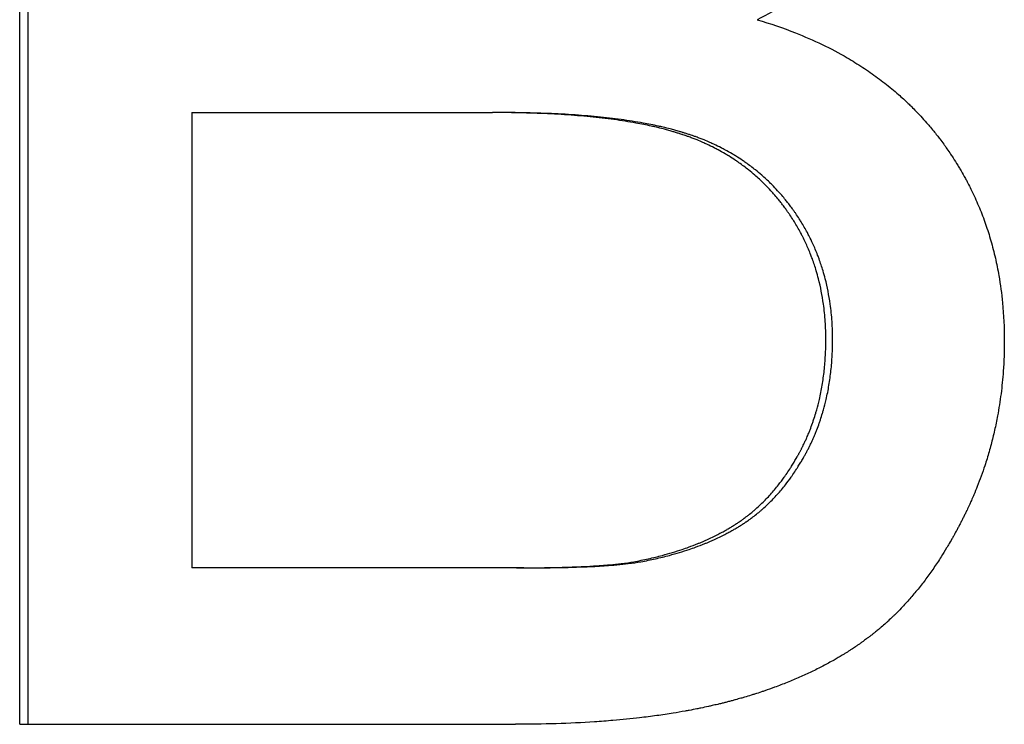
# Model space of a CAD drawing. Extents: x -5.8 to 5.8, y 0 to 10.6.
# Tile 3 of 10: x -1.029 to -0.791, y 5.878 to 6.049. Entities that reach past the tile are written whole.
import ezdxf

# ---------------------------------------------------------------- set-up
doc = ezdxf.new("R2010")
doc.units = 0
doc.header["$MEASUREMENT"] = 0
doc.layers.get('0').update_dxf_attribs({"linetype": 'CONTINUOUS'})

msp = doc.modelspace()

# ---------------------------------------------------------------- linework, layer by layer
for p, q in [((-1.02868, 5.87826), (-1.02868, 6.19826)), ((-0.98707, 6.02607), (-0.98707, 5.91607)), ((-0.98707, 6.02607), (-0.91445, 6.02607)), ((-0.91267, 6.02607), (-0.91445, 6.02607)), ((-0.90869, 5.91607), (-0.98707, 5.91607)), ((-0.90692, 5.91607), (-0.90869, 5.91607)), ((-1.02868, 5.87826), (-0.90893, 5.87826))]:
    msp.add_line(p, q)
msp.add_open_spline([(-1.02667, 5.87826), (-1.02667, 5.98493), (-1.02667, 6.0916), (-1.02667, 6.19826)], degree=3)
for points, knots in [([(-0.80626, 6.11631), (-0.80626, 6.11404), (-0.80636, 6.11178), (-0.80657, 6.10955), (-0.80672, 6.10788), (-0.80693, 6.10622), (-0.80719, 6.10457), (-0.80746, 6.10292), (-0.80778, 6.10129), (-0.80816, 6.09966), (-0.80829, 6.09912), (-0.80842, 6.09858), (-0.80856, 6.09804), (-0.80884, 6.09697), (-0.80915, 6.0959), (-0.80948, 6.09483), (-0.80964, 6.0943), (-0.80981, 6.09377), (-0.80999, 6.09324), (-0.81035, 6.09218), (-0.81073, 6.09113), (-0.81113, 6.09008), (-0.81133, 6.08956), (-0.81154, 6.08903), (-0.81176, 6.08851), (-0.81208, 6.08773), (-0.81242, 6.08695), (-0.81277, 6.08618), (-0.81312, 6.0854), (-0.81349, 6.08463), (-0.81387, 6.08386), (-0.81419, 6.08322), (-0.81452, 6.08258), (-0.81485, 6.08194), (-0.81492, 6.08182), (-0.81499, 6.08169), (-0.81506, 6.08156), (-0.81536, 6.08099), (-0.81568, 6.08042), (-0.816, 6.07985), (-0.81611, 6.07966), (-0.81622, 6.07947), (-0.81632, 6.07928), (-0.81654, 6.07891), (-0.81677, 6.07853), (-0.81699, 6.07815), (-0.81703, 6.07809), (-0.81707, 6.07803), (-0.8171, 6.07796), (-0.81722, 6.07778), (-0.81733, 6.07759), (-0.81745, 6.0774), (-0.81753, 6.07728), (-0.8176, 6.07715), (-0.81768, 6.07703), (-0.8178, 6.07684), (-0.81791, 6.07665), (-0.81803, 6.07647), (-0.81807, 6.07641), (-0.81811, 6.07635), (-0.81815, 6.07628), (-0.81823, 6.07616), (-0.81831, 6.07604), (-0.81839, 6.07591), (-0.81843, 6.07585), (-0.81847, 6.07579), (-0.81851, 6.07573), (-0.81863, 6.07555), (-0.81875, 6.07536), (-0.81888, 6.07518), (-0.81896, 6.07506), (-0.81904, 6.07494), (-0.81912, 6.07482), (-0.81929, 6.07457), (-0.81946, 6.07433), (-0.81963, 6.07409), (-0.81971, 6.07397), (-0.81979, 6.07385), (-0.81988, 6.07373), (-0.82013, 6.07337), (-0.82039, 6.07301), (-0.82066, 6.07266), (-0.82083, 6.07242), (-0.82101, 6.07218), (-0.82119, 6.07195), (-0.82155, 6.07148), (-0.82191, 6.07101), (-0.82228, 6.07055), (-0.82246, 6.07032), (-0.82265, 6.07009), (-0.82284, 6.06986), (-0.82341, 6.06918), (-0.82399, 6.0685), (-0.82458, 6.06783), (-0.82498, 6.06738), (-0.82538, 6.06694), (-0.82579, 6.0665), (-0.82661, 6.06563), (-0.82746, 6.06477), (-0.82833, 6.06392), (-0.82877, 6.0635), (-0.82921, 6.06308), (-0.82966, 6.06267), (-0.83101, 6.06142), (-0.83242, 6.06022), (-0.83389, 6.05904), (-0.83487, 6.05826), (-0.83587, 6.0575), (-0.8369, 6.05675), (-0.83897, 6.05525), (-0.84113, 6.05381), (-0.84341, 6.05244), (-0.84568, 6.05106), (-0.84806, 6.04975), (-0.85055, 6.04851)], [0, 0, 0, 0, 0.166667, 0.166667, 0.166667, 0.291667, 0.291667, 0.291667, 0.416667, 0.416667, 0.416667, 0.458333, 0.458333, 0.458333, 0.541667, 0.541667, 0.541667, 0.583333, 0.583333, 0.583333, 0.666667, 0.666667, 0.666667, 0.708333, 0.708333, 0.708333, 0.770833, 0.770833, 0.770833, 0.833333, 0.833333, 0.833333, 0.885417, 0.885417, 0.885417, 0.895833, 0.895833, 0.895833, 0.942708, 0.942708, 0.942708, 0.958333, 0.958333, 0.958333, 0.989583, 0.989583, 0.989583, 0.994792, 0.994792, 0.994792, 1.010417, 1.010417, 1.010417, 1.020833, 1.020833, 1.020833, 1.036458, 1.036458, 1.036458, 1.041667, 1.041667, 1.041667, 1.052083, 1.052083, 1.052083, 1.057292, 1.057292, 1.057292, 1.072917, 1.072917, 1.072917, 1.083333, 1.083333, 1.083333, 1.104167, 1.104167, 1.104167, 1.114583, 1.114583, 1.114583, 1.145833, 1.145833, 1.145833, 1.166667, 1.166667, 1.166667, 1.208333, 1.208333, 1.208333, 1.229167, 1.229167, 1.229167, 1.291667, 1.291667, 1.291667, 1.333333, 1.333333, 1.333333, 1.416667, 1.416667, 1.416667, 1.458333, 1.458333, 1.458333, 1.583333, 1.583333, 1.583333, 1.666667, 1.666667, 1.666667, 1.833333, 1.833333, 1.833333, 2, 2, 2, 2]), ([(-0.85055, 6.04851), (-0.84734, 6.04756), (-0.84426, 6.0465), (-0.8413, 6.04533), (-0.83908, 6.04445), (-0.83693, 6.04351), (-0.83485, 6.04251), (-0.83277, 6.04151), (-0.83077, 6.04045), (-0.82883, 6.03932), (-0.82818, 6.03894), (-0.82754, 6.03856), (-0.82691, 6.03817), (-0.82565, 6.03739), (-0.82442, 6.03659), (-0.82322, 6.03575), (-0.82262, 6.03534), (-0.82203, 6.03491), (-0.82145, 6.03448), (-0.82028, 6.03362), (-0.81914, 6.03273), (-0.81803, 6.03181), (-0.81748, 6.03136), (-0.81694, 6.03089), (-0.8164, 6.03042), (-0.81559, 6.02971), (-0.81481, 6.02899), (-0.81403, 6.02825), (-0.81378, 6.028), (-0.81352, 6.02775), (-0.81327, 6.0275), (-0.81251, 6.02675), (-0.81177, 6.02599), (-0.81104, 6.0252), (-0.81056, 6.02468), (-0.81009, 6.02416), (-0.80962, 6.02362), (-0.80939, 6.02335), (-0.80915, 6.02309), (-0.80892, 6.02282), (-0.80858, 6.02241), (-0.80824, 6.022), (-0.8079, 6.02159), (-0.80762, 6.02124), (-0.80735, 6.02089), (-0.80707, 6.02054), (-0.80685, 6.02026), (-0.80664, 6.01998), (-0.80642, 6.0197), (-0.8061, 6.01927), (-0.80578, 6.01884), (-0.80547, 6.01841), (-0.80531, 6.0182), (-0.80516, 6.01798), (-0.805, 6.01776), (-0.8049, 6.01762), (-0.8048, 6.01747), (-0.8047, 6.01733), (-0.80439, 6.01689), (-0.80409, 6.01646), (-0.8038, 6.01602), (-0.8036, 6.01572), (-0.80341, 6.01543), (-0.80322, 6.01513), (-0.80283, 6.01454), (-0.80246, 6.01395), (-0.80209, 6.01335), (-0.80191, 6.01305), (-0.80173, 6.01275), (-0.80155, 6.01244), (-0.80119, 6.01184), (-0.80085, 6.01123), (-0.80051, 6.01062), (-0.80034, 6.01031), (-0.80017, 6.01), (-0.80001, 6.0097), (-0.79951, 6.00877), (-0.79904, 6.00783), (-0.79858, 6.00689), (-0.79828, 6.00626), (-0.79798, 6.00562), (-0.7977, 6.00498), (-0.79713, 6.00371), (-0.79659, 6.00241), (-0.79609, 6.0011), (-0.79584, 6.00044), (-0.7956, 5.99978), (-0.79537, 5.99911), (-0.7949, 5.99778), (-0.79448, 5.99644), (-0.79408, 5.99507), (-0.79389, 5.99439), (-0.7937, 5.9937), (-0.79352, 5.99301), (-0.79316, 5.99162), (-0.79284, 5.99022), (-0.79256, 5.98881), (-0.79241, 5.9881), (-0.79228, 5.98738), (-0.79215, 5.98667), (-0.79178, 5.98451), (-0.79149, 5.98232), (-0.79127, 5.98009), (-0.79099, 5.97711), (-0.79084, 5.97406), (-0.79084, 5.97095)], [0, 0, 0, 0, 0.166667, 0.166667, 0.166667, 0.291667, 0.291667, 0.291667, 0.416667, 0.416667, 0.416667, 0.458333, 0.458333, 0.458333, 0.541667, 0.541667, 0.541667, 0.583333, 0.583333, 0.583333, 0.666667, 0.666667, 0.666667, 0.708333, 0.708333, 0.708333, 0.770833, 0.770833, 0.770833, 0.791667, 0.791667, 0.791667, 0.854167, 0.854167, 0.854167, 0.895833, 0.895833, 0.895833, 0.916667, 0.916667, 0.916667, 0.947917, 0.947917, 0.947917, 0.973958, 0.973958, 0.973958, 0.994792, 0.994792, 0.994792, 1.026042, 1.026042, 1.026042, 1.041667, 1.041667, 1.041667, 1.052083, 1.052083, 1.052083, 1.083333, 1.083333, 1.083333, 1.104167, 1.104167, 1.104167, 1.145833, 1.145833, 1.145833, 1.166667, 1.166667, 1.166667, 1.208333, 1.208333, 1.208333, 1.229167, 1.229167, 1.229167, 1.291667, 1.291667, 1.291667, 1.333333, 1.333333, 1.333333, 1.416667, 1.416667, 1.416667, 1.458333, 1.458333, 1.458333, 1.541667, 1.541667, 1.541667, 1.583333, 1.583333, 1.583333, 1.666667, 1.666667, 1.666667, 1.708333, 1.708333, 1.708333, 1.833333, 1.833333, 1.833333, 2, 2, 2, 2]), ([(-0.83395, 5.97119), (-0.83395, 5.97267), (-0.834, 5.97413), (-0.83409, 5.97557), (-0.83419, 5.977), (-0.83433, 5.97842), (-0.83453, 5.9798), (-0.83482, 5.98188), (-0.83521, 5.98391), (-0.83572, 5.98588), (-0.83589, 5.98654), (-0.83607, 5.98719), (-0.83626, 5.98784), (-0.83655, 5.98881), (-0.83687, 5.98976), (-0.83721, 5.9907), (-0.83733, 5.99101), (-0.83745, 5.99133), (-0.83757, 5.99164), (-0.83793, 5.99257), (-0.83832, 5.99349), (-0.83873, 5.99439), (-0.83901, 5.99499), (-0.8393, 5.99559), (-0.8396, 5.99618), (-0.83975, 5.99648), (-0.83991, 5.99677), (-0.84006, 5.99706), (-0.8403, 5.9975), (-0.84054, 5.99794), (-0.84079, 5.99837), (-0.84104, 5.9988), (-0.84129, 5.99923), (-0.84156, 5.99966), (-0.84164, 5.9998), (-0.84173, 5.99994), (-0.84182, 6.00008), (-0.84209, 6.0005), (-0.84236, 6.00092), (-0.84264, 6.00134), (-0.84278, 6.00155), (-0.84292, 6.00175), (-0.84307, 6.00196), (-0.84321, 6.00217), (-0.84336, 6.00237), (-0.8435, 6.00258), (-0.84355, 6.00264), (-0.8436, 6.00271), (-0.84365, 6.00278), (-0.84389, 6.00312), (-0.84414, 6.00345), (-0.8444, 6.00378), (-0.8446, 6.00405), (-0.8448, 6.00431), (-0.84501, 6.00457), (-0.84511, 6.0047), (-0.84521, 6.00483), (-0.84532, 6.00495), (-0.84563, 6.00534), (-0.84595, 6.00572), (-0.84627, 6.00609), (-0.84648, 6.00634), (-0.8467, 6.00659), (-0.84692, 6.00683), (-0.84736, 6.00732), (-0.84781, 6.0078), (-0.84826, 6.00826), (-0.84849, 6.0085), (-0.84872, 6.00873), (-0.84895, 6.00896), (-0.84965, 6.00964), (-0.85037, 6.01031), (-0.8511, 6.01095), (-0.85159, 6.01137), (-0.85209, 6.01179), (-0.8526, 6.0122), (-0.85337, 6.01281), (-0.85415, 6.01339), (-0.85495, 6.01396), (-0.85522, 6.01415), (-0.85549, 6.01433), (-0.85576, 6.01451), (-0.8563, 6.01488), (-0.85686, 6.01524), (-0.85742, 6.01558), (-0.8577, 6.01575), (-0.85798, 6.01592), (-0.85826, 6.01609), (-0.85883, 6.01643), (-0.85941, 6.01675), (-0.86, 6.01707), (-0.86029, 6.01722), (-0.86059, 6.01738), (-0.86089, 6.01753), (-0.86148, 6.01784), (-0.86209, 6.01813), (-0.8627, 6.01842), (-0.86301, 6.01856), (-0.86332, 6.0187), (-0.86363, 6.01884), (-0.8641, 6.01904), (-0.86457, 6.01924), (-0.86504, 6.01944), (-0.8652, 6.0195), (-0.86536, 6.01956), (-0.86552, 6.01963), (-0.86584, 6.01976), (-0.86616, 6.01988), (-0.86649, 6.02), (-0.86665, 6.02006), (-0.86681, 6.02012), (-0.86698, 6.02018), (-0.86722, 6.02027), (-0.86747, 6.02036), (-0.86771, 6.02045), (-0.8678, 6.02048), (-0.86788, 6.0205), (-0.86796, 6.02053), (-0.86813, 6.02059), (-0.86829, 6.02065), (-0.86846, 6.0207), (-0.86854, 6.02073), (-0.86863, 6.02076), (-0.86871, 6.02079), (-0.86888, 6.02084), (-0.86905, 6.0209), (-0.86922, 6.02095), (-0.86947, 6.02103), (-0.86973, 6.02111), (-0.86999, 6.02119), (-0.87008, 6.02122), (-0.87016, 6.02125), (-0.87025, 6.02127), (-0.87051, 6.02135), (-0.87078, 6.02143), (-0.87104, 6.02151), (-0.87122, 6.02156), (-0.8714, 6.02161), (-0.87158, 6.02166), (-0.87194, 6.02176), (-0.87231, 6.02186), (-0.87268, 6.02196), (-0.87286, 6.02201), (-0.87305, 6.02206), (-0.87323, 6.02211), (-0.87379, 6.02225), (-0.87437, 6.02239), (-0.87495, 6.02253), (-0.87534, 6.02262), (-0.87573, 6.02271), (-0.87613, 6.02279), (-0.87732, 6.02306), (-0.87855, 6.0233), (-0.87982, 6.02353), (-0.88067, 6.02369), (-0.88154, 6.02383), (-0.88242, 6.02397), (-0.88419, 6.02425), (-0.88604, 6.0245), (-0.88795, 6.02473), (-0.88891, 6.02484), (-0.88989, 6.02494), (-0.89088, 6.02504), (-0.89287, 6.02524), (-0.89494, 6.02541), (-0.89707, 6.02554), (-0.89814, 6.02561), (-0.89922, 6.02568), (-0.90033, 6.02573), (-0.90254, 6.02585), (-0.90482, 6.02593), (-0.90717, 6.02598), (-0.90953, 6.02604), (-0.91195, 6.02607), (-0.91445, 6.02607)], [0, 0, 0, 0, 0.125, 0.125, 0.125, 0.25, 0.25, 0.25, 0.4375, 0.4375, 0.4375, 0.5, 0.5, 0.5, 0.59375, 0.59375, 0.59375, 0.625, 0.625, 0.625, 0.71875, 0.71875, 0.71875, 0.78125, 0.78125, 0.78125, 0.8125, 0.8125, 0.8125, 0.859375, 0.859375, 0.859375, 0.90625, 0.90625, 0.90625, 0.921875, 0.921875, 0.921875, 0.96875, 0.96875, 0.96875, 0.992188, 0.992188, 0.992188, 1.015625, 1.015625, 1.015625, 1.023438, 1.023438, 1.023438, 1.0625, 1.0625, 1.0625, 1.09375, 1.09375, 1.09375, 1.109375, 1.109375, 1.109375, 1.15625, 1.15625, 1.15625, 1.1875, 1.1875, 1.1875, 1.25, 1.25, 1.25, 1.28125, 1.28125, 1.28125, 1.375, 1.375, 1.375, 1.4375, 1.4375, 1.4375, 1.53125, 1.53125, 1.53125, 1.5625, 1.5625, 1.5625, 1.625, 1.625, 1.625, 1.65625, 1.65625, 1.65625, 1.71875, 1.71875, 1.71875, 1.75, 1.75, 1.75, 1.8125, 1.8125, 1.8125, 1.84375, 1.84375, 1.84375, 1.890625, 1.890625, 1.890625, 1.90625, 1.90625, 1.90625, 1.9375, 1.9375, 1.9375, 1.953125, 1.953125, 1.953125, 1.976562, 1.976562, 1.976562, 1.984375, 1.984375, 1.984375, 2, 2, 2, 2.007812, 2.007812, 2.007812, 2.023438, 2.023438, 2.023438, 2.046875, 2.046875, 2.046875, 2.054688, 2.054688, 2.054688, 2.078125, 2.078125, 2.078125, 2.09375, 2.09375, 2.09375, 2.125, 2.125, 2.125, 2.140625, 2.140625, 2.140625, 2.1875, 2.1875, 2.1875, 2.21875, 2.21875, 2.21875, 2.3125, 2.3125, 2.3125, 2.375, 2.375, 2.375, 2.5, 2.5, 2.5, 2.5625, 2.5625, 2.5625, 2.6875, 2.6875, 2.6875, 2.75, 2.75, 2.75, 2.875, 2.875, 2.875, 3, 3, 3, 3]), ([(-0.83232, 5.97119), (-0.83232, 5.97267), (-0.83237, 5.97413), (-0.83246, 5.97557), (-0.83256, 5.977), (-0.8327, 5.97842), (-0.8329, 5.9798), (-0.83319, 5.98188), (-0.83358, 5.98391), (-0.83409, 5.98588), (-0.83426, 5.98654), (-0.83444, 5.98719), (-0.83463, 5.98784), (-0.83492, 5.98881), (-0.83524, 5.98976), (-0.83558, 5.9907), (-0.83569, 5.99101), (-0.83581, 5.99133), (-0.83593, 5.99164), (-0.83629, 5.99257), (-0.83668, 5.99349), (-0.83709, 5.99439), (-0.83737, 5.99499), (-0.83766, 5.99559), (-0.83796, 5.99618), (-0.83811, 5.99648), (-0.83827, 5.99677), (-0.83842, 5.99706), (-0.83866, 5.9975), (-0.8389, 5.99794), (-0.83915, 5.99837), (-0.83939, 5.9988), (-0.83965, 5.99923), (-0.83991, 5.99966), (-0.84, 5.9998), (-0.84009, 5.99994), (-0.84018, 6.00008), (-0.84044, 6.0005), (-0.84072, 6.00092), (-0.841, 6.00134), (-0.84113, 6.00155), (-0.84128, 6.00175), (-0.84142, 6.00196), (-0.84156, 6.00217), (-0.84171, 6.00237), (-0.84185, 6.00258), (-0.8419, 6.00264), (-0.84195, 6.00271), (-0.842, 6.00278), (-0.84225, 6.00312), (-0.84249, 6.00345), (-0.84275, 6.00378), (-0.84295, 6.00405), (-0.84315, 6.00431), (-0.84336, 6.00457), (-0.84346, 6.0047), (-0.84356, 6.00483), (-0.84367, 6.00495), (-0.84398, 6.00534), (-0.84429, 6.00572), (-0.84462, 6.00609), (-0.84483, 6.00634), (-0.84505, 6.00659), (-0.84527, 6.00683), (-0.8457, 6.00732), (-0.84615, 6.0078), (-0.84661, 6.00826), (-0.84683, 6.0085), (-0.84706, 6.00873), (-0.84729, 6.00896), (-0.84799, 6.00964), (-0.84871, 6.01031), (-0.84944, 6.01095), (-0.84993, 6.01137), (-0.85043, 6.01179), (-0.85094, 6.0122), (-0.8517, 6.01281), (-0.85248, 6.01339), (-0.85328, 6.01396), (-0.85355, 6.01415), (-0.85382, 6.01433), (-0.85409, 6.01451), (-0.85463, 6.01488), (-0.85518, 6.01524), (-0.85574, 6.01558), (-0.85602, 6.01575), (-0.8563, 6.01592), (-0.85659, 6.01609), (-0.85716, 6.01643), (-0.85773, 6.01675), (-0.85832, 6.01707), (-0.85861, 6.01722), (-0.85891, 6.01738), (-0.85921, 6.01753), (-0.8598, 6.01784), (-0.8604, 6.01813), (-0.86102, 6.01842), (-0.86132, 6.01856), (-0.86163, 6.0187), (-0.86194, 6.01884), (-0.86241, 6.01904), (-0.86288, 6.01924), (-0.86335, 6.01944), (-0.86351, 6.0195), (-0.86367, 6.01956), (-0.86383, 6.01963), (-0.86415, 6.01976), (-0.86447, 6.01988), (-0.8648, 6.02), (-0.86496, 6.02006), (-0.86512, 6.02012), (-0.86528, 6.02018), (-0.86553, 6.02027), (-0.86577, 6.02036), (-0.86602, 6.02045), (-0.8661, 6.02048), (-0.86618, 6.0205), (-0.86627, 6.02053), (-0.86643, 6.02059), (-0.8666, 6.02065), (-0.86676, 6.0207), (-0.86685, 6.02073), (-0.86693, 6.02076), (-0.86701, 6.02079), (-0.86718, 6.02084), (-0.86735, 6.0209), (-0.86752, 6.02095), (-0.86777, 6.02103), (-0.86803, 6.02111), (-0.86829, 6.02119), (-0.86838, 6.02122), (-0.86846, 6.02125), (-0.86855, 6.02127), (-0.86881, 6.02135), (-0.86908, 6.02143), (-0.86934, 6.02151), (-0.86952, 6.02156), (-0.8697, 6.02161), (-0.86988, 6.02166), (-0.87024, 6.02176), (-0.8706, 6.02186), (-0.87097, 6.02196), (-0.87116, 6.02201), (-0.87134, 6.02206), (-0.87153, 6.02211), (-0.87209, 6.02225), (-0.87266, 6.02239), (-0.87324, 6.02253), (-0.87363, 6.02262), (-0.87402, 6.02271), (-0.87441, 6.02279), (-0.8756, 6.02306), (-0.87683, 6.0233), (-0.8781, 6.02353), (-0.87895, 6.02369), (-0.87981, 6.02383), (-0.8807, 6.02397), (-0.88247, 6.02425), (-0.88431, 6.0245), (-0.88622, 6.02473), (-0.88718, 6.02484), (-0.88815, 6.02494), (-0.88914, 6.02504), (-0.89113, 6.02524), (-0.89319, 6.02541), (-0.89532, 6.02554), (-0.89638, 6.02561), (-0.89747, 6.02568), (-0.89857, 6.02573), (-0.90077, 6.02585), (-0.90305, 6.02593), (-0.9054, 6.02598), (-0.90775, 6.02604), (-0.91017, 6.02607), (-0.91267, 6.02607)], [0, 0, 0, 0, 0.125, 0.125, 0.125, 0.25, 0.25, 0.25, 0.4375, 0.4375, 0.4375, 0.5, 0.5, 0.5, 0.59375, 0.59375, 0.59375, 0.625, 0.625, 0.625, 0.71875, 0.71875, 0.71875, 0.78125, 0.78125, 0.78125, 0.8125, 0.8125, 0.8125, 0.859375, 0.859375, 0.859375, 0.90625, 0.90625, 0.90625, 0.921875, 0.921875, 0.921875, 0.96875, 0.96875, 0.96875, 0.992188, 0.992188, 0.992188, 1.015625, 1.015625, 1.015625, 1.023438, 1.023438, 1.023438, 1.0625, 1.0625, 1.0625, 1.09375, 1.09375, 1.09375, 1.109375, 1.109375, 1.109375, 1.15625, 1.15625, 1.15625, 1.1875, 1.1875, 1.1875, 1.25, 1.25, 1.25, 1.28125, 1.28125, 1.28125, 1.375, 1.375, 1.375, 1.4375, 1.4375, 1.4375, 1.53125, 1.53125, 1.53125, 1.5625, 1.5625, 1.5625, 1.625, 1.625, 1.625, 1.65625, 1.65625, 1.65625, 1.71875, 1.71875, 1.71875, 1.75, 1.75, 1.75, 1.8125, 1.8125, 1.8125, 1.84375, 1.84375, 1.84375, 1.890625, 1.890625, 1.890625, 1.90625, 1.90625, 1.90625, 1.9375, 1.9375, 1.9375, 1.953125, 1.953125, 1.953125, 1.976562, 1.976562, 1.976562, 1.984375, 1.984375, 1.984375, 2, 2, 2, 2.007812, 2.007812, 2.007812, 2.023438, 2.023438, 2.023438, 2.046875, 2.046875, 2.046875, 2.054688, 2.054688, 2.054688, 2.078125, 2.078125, 2.078125, 2.09375, 2.09375, 2.09375, 2.125, 2.125, 2.125, 2.140625, 2.140625, 2.140625, 2.1875, 2.1875, 2.1875, 2.21875, 2.21875, 2.21875, 2.3125, 2.3125, 2.3125, 2.375, 2.375, 2.375, 2.5, 2.5, 2.5, 2.5625, 2.5625, 2.5625, 2.6875, 2.6875, 2.6875, 2.75, 2.75, 2.75, 2.875, 2.875, 2.875, 3, 3, 3, 3]), ([(-0.79084, 5.97095), (-0.79084, 5.96845), (-0.79093, 5.96599), (-0.7911, 5.96356), (-0.79123, 5.96173), (-0.79141, 5.95992), (-0.79164, 5.95813), (-0.79187, 5.95633), (-0.79215, 5.95456), (-0.79247, 5.9528), (-0.79258, 5.95221), (-0.7927, 5.95163), (-0.79282, 5.95104), (-0.79306, 5.94988), (-0.79332, 5.94872), (-0.7936, 5.94757), (-0.79374, 5.94699), (-0.79389, 5.94642), (-0.79404, 5.94585), (-0.79435, 5.9447), (-0.79467, 5.94357), (-0.79502, 5.94244), (-0.79519, 5.94187), (-0.79537, 5.94131), (-0.79556, 5.94075), (-0.79584, 5.93991), (-0.79612, 5.93907), (-0.79643, 5.93824), (-0.79673, 5.9374), (-0.79704, 5.93658), (-0.79737, 5.93575), (-0.79764, 5.93506), (-0.79792, 5.93438), (-0.79821, 5.9337), (-0.79827, 5.93356), (-0.79833, 5.93342), (-0.79838, 5.93329), (-0.79856, 5.93288), (-0.79874, 5.93247), (-0.79892, 5.93207), (-0.79904, 5.9318), (-0.79916, 5.93153), (-0.79929, 5.93126), (-0.79947, 5.93085), (-0.79966, 5.93045), (-0.79985, 5.93004), (-0.79992, 5.92991), (-0.79998, 5.92978), (-0.80004, 5.92964), (-0.80017, 5.92937), (-0.8003, 5.92911), (-0.80044, 5.92884), (-0.8005, 5.92871), (-0.80057, 5.92857), (-0.80063, 5.92844), (-0.80076, 5.92818), (-0.8009, 5.92791), (-0.80103, 5.92765), (-0.8011, 5.92752), (-0.80116, 5.92739), (-0.80123, 5.92726), (-0.80136, 5.92699), (-0.8015, 5.92673), (-0.80163, 5.92648), (-0.8017, 5.92635), (-0.80177, 5.92622), (-0.80184, 5.92609), (-0.80197, 5.92583), (-0.80211, 5.92558), (-0.80224, 5.92532), (-0.80231, 5.92519), (-0.80238, 5.92507), (-0.80245, 5.92494), (-0.80266, 5.92456), (-0.80286, 5.92418), (-0.80307, 5.92381), (-0.80321, 5.92356), (-0.80335, 5.92331), (-0.80349, 5.92306), (-0.80377, 5.92257), (-0.80406, 5.92208), (-0.80434, 5.92159), (-0.80449, 5.92135), (-0.80463, 5.92111), (-0.80477, 5.92087), (-0.80521, 5.92015), (-0.80564, 5.91944), (-0.80609, 5.91875), (-0.80638, 5.91828), (-0.80668, 5.91782), (-0.80698, 5.91737), (-0.80759, 5.91646), (-0.8082, 5.91557), (-0.80882, 5.91471), (-0.80913, 5.91427), (-0.80945, 5.91384), (-0.80976, 5.91342), (-0.81039, 5.91257), (-0.81104, 5.91175), (-0.81169, 5.91094), (-0.81201, 5.91054), (-0.81234, 5.91014), (-0.81267, 5.90975), (-0.81334, 5.90896), (-0.81401, 5.9082), (-0.81469, 5.90745), (-0.81503, 5.90708), (-0.81538, 5.90671), (-0.81572, 5.90635), (-0.81624, 5.9058), (-0.81677, 5.90527), (-0.8173, 5.90475), (-0.81747, 5.90458), (-0.81765, 5.90441), (-0.81783, 5.90423), (-0.81818, 5.90389), (-0.81854, 5.90356), (-0.8189, 5.90322), (-0.81908, 5.90306), (-0.81927, 5.90289), (-0.81945, 5.90273), (-0.81981, 5.9024), (-0.82018, 5.90208), (-0.82055, 5.90176), (-0.82073, 5.90161), (-0.82092, 5.90145), (-0.8211, 5.90129), (-0.82138, 5.90106), (-0.82166, 5.90083), (-0.82194, 5.9006), (-0.82203, 5.90052), (-0.82213, 5.90045), (-0.82222, 5.90037), (-0.82241, 5.90022), (-0.8226, 5.90007), (-0.82279, 5.89992), (-0.82288, 5.89985), (-0.82298, 5.89978), (-0.82307, 5.8997), (-0.82326, 5.89956), (-0.82345, 5.89941), (-0.82364, 5.89927), (-0.82374, 5.89919), (-0.82384, 5.89912), (-0.82393, 5.89905), (-0.82422, 5.89883), (-0.82451, 5.89862), (-0.82481, 5.8984), (-0.825, 5.89826), (-0.8252, 5.89812), (-0.8254, 5.89798), (-0.8255, 5.89791), (-0.82559, 5.89784), (-0.82569, 5.89777), (-0.82589, 5.89763), (-0.82609, 5.89749), (-0.82629, 5.89735), (-0.82639, 5.89728), (-0.82649, 5.89722), (-0.8266, 5.89715), (-0.8269, 5.89694), (-0.8272, 5.89674), (-0.82751, 5.89653), (-0.82772, 5.8964), (-0.82792, 5.89626), (-0.82813, 5.89613), (-0.82854, 5.89586), (-0.82896, 5.8956), (-0.82938, 5.89534), (-0.82959, 5.8952), (-0.82981, 5.89507), (-0.83002, 5.89495), (-0.83066, 5.89456), (-0.83131, 5.89418), (-0.83196, 5.8938), (-0.8324, 5.89355), (-0.83285, 5.8933), (-0.83329, 5.89306), (-0.83419, 5.89257), (-0.8351, 5.8921), (-0.83602, 5.89163), (-0.83649, 5.8914), (-0.83695, 5.89117), (-0.83742, 5.89095), (-0.83837, 5.89049), (-0.83933, 5.89005), (-0.8403, 5.88962), (-0.84079, 5.88941), (-0.84128, 5.8892), (-0.84178, 5.88899), (-0.84277, 5.88857), (-0.84378, 5.88817), (-0.8448, 5.88778), (-0.84531, 5.88758), (-0.84583, 5.88739), (-0.84635, 5.8872), (-0.84713, 5.88691), (-0.84792, 5.88663), (-0.84872, 5.88636), (-0.84899, 5.88627), (-0.84925, 5.88618), (-0.84952, 5.88609), (-0.85006, 5.88591), (-0.8506, 5.88573), (-0.85115, 5.88556), (-0.85142, 5.88547), (-0.85169, 5.88539), (-0.85197, 5.8853), (-0.85252, 5.88513), (-0.85307, 5.88497), (-0.85363, 5.8848), (-0.8539, 5.88472), (-0.85418, 5.88464), (-0.85446, 5.88456), (-0.85489, 5.88444), (-0.85531, 5.88432), (-0.85574, 5.8842), (-0.85588, 5.88416), (-0.85602, 5.88412), (-0.85616, 5.88409), (-0.85645, 5.88401), (-0.85673, 5.88393), (-0.85702, 5.88386), (-0.85716, 5.88382), (-0.85731, 5.88378), (-0.85745, 5.88374), (-0.85774, 5.88367), (-0.85803, 5.88359), (-0.85832, 5.88352), (-0.85846, 5.88348), (-0.85861, 5.88344), (-0.85875, 5.88341), (-0.85904, 5.88334), (-0.85934, 5.88326), (-0.85963, 5.88319), (-0.85978, 5.88316), (-0.85993, 5.88312), (-0.86007, 5.88309), (-0.86052, 5.88298), (-0.86096, 5.88288), (-0.86141, 5.88277), (-0.86171, 5.8827), (-0.86202, 5.88264), (-0.86232, 5.88257), (-0.86292, 5.88244), (-0.86353, 5.88231), (-0.86415, 5.88218), (-0.86446, 5.88212), (-0.86477, 5.88205), (-0.86508, 5.88199), (-0.8657, 5.88187), (-0.86633, 5.88174), (-0.86696, 5.88163), (-0.86728, 5.88157), (-0.86759, 5.88151), (-0.86791, 5.88145), (-0.86887, 5.88128), (-0.86984, 5.88111), (-0.87082, 5.88096), (-0.87147, 5.88085), (-0.87213, 5.88075), (-0.8728, 5.88065), (-0.87413, 5.88045), (-0.87548, 5.88026), (-0.87686, 5.88009), (-0.87755, 5.88), (-0.87824, 5.87992), (-0.87894, 5.87984), (-0.88103, 5.8796), (-0.88317, 5.87938), (-0.88537, 5.8792), (-0.88683, 5.87907), (-0.88831, 5.87896), (-0.88982, 5.87886), (-0.89283, 5.87866), (-0.89593, 5.87851), (-0.89911, 5.87841), (-0.9023, 5.87831), (-0.90557, 5.87826), (-0.90893, 5.87826)], [0, 0, 0, 0, 0.166667, 0.166667, 0.166667, 0.291667, 0.291667, 0.291667, 0.416667, 0.416667, 0.416667, 0.458333, 0.458333, 0.458333, 0.541667, 0.541667, 0.541667, 0.583333, 0.583333, 0.583333, 0.666667, 0.666667, 0.666667, 0.708333, 0.708333, 0.708333, 0.770833, 0.770833, 0.770833, 0.833333, 0.833333, 0.833333, 0.885417, 0.885417, 0.885417, 0.895833, 0.895833, 0.895833, 0.927083, 0.927083, 0.927083, 0.947917, 0.947917, 0.947917, 0.979167, 0.979167, 0.979167, 0.989583, 0.989583, 0.989583, 1.010417, 1.010417, 1.010417, 1.020833, 1.020833, 1.020833, 1.041667, 1.041667, 1.041667, 1.052083, 1.052083, 1.052083, 1.072917, 1.072917, 1.072917, 1.083333, 1.083333, 1.083333, 1.104167, 1.104167, 1.104167, 1.114583, 1.114583, 1.114583, 1.145833, 1.145833, 1.145833, 1.166667, 1.166667, 1.166667, 1.208333, 1.208333, 1.208333, 1.229167, 1.229167, 1.229167, 1.291667, 1.291667, 1.291667, 1.333333, 1.333333, 1.333333, 1.416667, 1.416667, 1.416667, 1.458333, 1.458333, 1.458333, 1.541667, 1.541667, 1.541667, 1.583333, 1.583333, 1.583333, 1.666667, 1.666667, 1.666667, 1.708333, 1.708333, 1.708333, 1.770833, 1.770833, 1.770833, 1.791667, 1.791667, 1.791667, 1.833333, 1.833333, 1.833333, 1.854167, 1.854167, 1.854167, 1.895833, 1.895833, 1.895833, 1.916667, 1.916667, 1.916667, 1.947917, 1.947917, 1.947917, 1.958333, 1.958333, 1.958333, 1.979167, 1.979167, 1.979167, 1.989583, 1.989583, 1.989583, 2.010417, 2.010417, 2.010417, 2.020833, 2.020833, 2.020833, 2.052083, 2.052083, 2.052083, 2.072917, 2.072917, 2.072917, 2.083333, 2.083333, 2.083333, 2.104167, 2.104167, 2.104167, 2.114583, 2.114583, 2.114583, 2.145833, 2.145833, 2.145833, 2.166667, 2.166667, 2.166667, 2.208333, 2.208333, 2.208333, 2.229167, 2.229167, 2.229167, 2.291667, 2.291667, 2.291667, 2.333333, 2.333333, 2.333333, 2.416667, 2.416667, 2.416667, 2.458333, 2.458333, 2.458333, 2.541667, 2.541667, 2.541667, 2.583333, 2.583333, 2.583333, 2.666667, 2.666667, 2.666667, 2.708333, 2.708333, 2.708333, 2.770833, 2.770833, 2.770833, 2.791667, 2.791667, 2.791667, 2.833333, 2.833333, 2.833333, 2.854167, 2.854167, 2.854167, 2.895833, 2.895833, 2.895833, 2.916667, 2.916667, 2.916667, 2.947917, 2.947917, 2.947917, 2.958333, 2.958333, 2.958333, 2.979167, 2.979167, 2.979167, 2.989583, 2.989583, 2.989583, 3.010417, 3.010417, 3.010417, 3.020833, 3.020833, 3.020833, 3.041667, 3.041667, 3.041667, 3.052083, 3.052083, 3.052083, 3.083333, 3.083333, 3.083333, 3.104167, 3.104167, 3.104167, 3.145833, 3.145833, 3.145833, 3.166667, 3.166667, 3.166667, 3.208333, 3.208333, 3.208333, 3.229167, 3.229167, 3.229167, 3.291667, 3.291667, 3.291667, 3.333333, 3.333333, 3.333333, 3.416667, 3.416667, 3.416667, 3.458333, 3.458333, 3.458333, 3.583333, 3.583333, 3.583333, 3.666667, 3.666667, 3.666667, 3.833333, 3.833333, 3.833333, 4, 4, 4, 4]), ([(-0.88036, 5.91753), (-0.87915, 5.91776), (-0.87798, 5.918), (-0.87683, 5.91826), (-0.87567, 5.91852), (-0.87454, 5.91879), (-0.87344, 5.91909), (-0.87178, 5.91953), (-0.87018, 5.92001), (-0.86864, 5.92053), (-0.86812, 5.92071), (-0.86761, 5.92089), (-0.86711, 5.92107), (-0.86635, 5.92134), (-0.86561, 5.92163), (-0.86488, 5.92192), (-0.86464, 5.92202), (-0.8644, 5.92212), (-0.86416, 5.92222), (-0.86344, 5.92252), (-0.86274, 5.92283), (-0.86205, 5.92315), (-0.86159, 5.92337), (-0.86113, 5.92359), (-0.86068, 5.92381), (-0.86046, 5.92392), (-0.86024, 5.92403), (-0.86002, 5.92415), (-0.85968, 5.92432), (-0.85936, 5.92449), (-0.85903, 5.92467), (-0.85871, 5.92484), (-0.85838, 5.92502), (-0.85807, 5.9252), (-0.85796, 5.92526), (-0.85785, 5.92532), (-0.85775, 5.92538), (-0.85743, 5.92556), (-0.85712, 5.92575), (-0.85681, 5.92593), (-0.85676, 5.92597), (-0.85671, 5.926), (-0.85666, 5.92603), (-0.8564, 5.92619), (-0.85615, 5.92634), (-0.8559, 5.9265), (-0.85585, 5.92654), (-0.85579, 5.92657), (-0.85574, 5.9266), (-0.85559, 5.9267), (-0.85544, 5.9268), (-0.85529, 5.9269), (-0.85519, 5.92696), (-0.85509, 5.92703), (-0.855, 5.9271), (-0.85495, 5.92713), (-0.8549, 5.92716), (-0.85485, 5.9272), (-0.8547, 5.9273), (-0.85455, 5.9274), (-0.8544, 5.92751), (-0.85431, 5.92757), (-0.85421, 5.92764), (-0.85411, 5.92771), (-0.85382, 5.92792), (-0.85353, 5.92814), (-0.85324, 5.92836), (-0.85305, 5.9285), (-0.85286, 5.92865), (-0.85267, 5.9288), (-0.85229, 5.92909), (-0.85192, 5.9294), (-0.85155, 5.92971), (-0.85136, 5.92987), (-0.85118, 5.93003), (-0.851, 5.93019), (-0.85045, 5.93067), (-0.84991, 5.93116), (-0.84938, 5.93167), (-0.84903, 5.93202), (-0.84869, 5.93237), (-0.84834, 5.93272), (-0.84766, 5.93343), (-0.84699, 5.93418), (-0.84634, 5.93495), (-0.84602, 5.93533), (-0.8457, 5.93573), (-0.84539, 5.93613), (-0.84491, 5.93673), (-0.84445, 5.93734), (-0.844, 5.93798), (-0.84385, 5.93819), (-0.8437, 5.9384), (-0.84355, 5.93861), (-0.84325, 5.93904), (-0.84296, 5.93948), (-0.84267, 5.93992), (-0.84253, 5.94015), (-0.84239, 5.94037), (-0.84224, 5.9406), (-0.84203, 5.94093), (-0.84182, 5.94128), (-0.84161, 5.94162), (-0.84154, 5.94174), (-0.84148, 5.94186), (-0.84141, 5.94197), (-0.8413, 5.94215), (-0.8412, 5.94232), (-0.8411, 5.9425), (-0.84107, 5.94256), (-0.84103, 5.94262), (-0.841, 5.94268), (-0.84093, 5.94279), (-0.84086, 5.94291), (-0.8408, 5.94303), (-0.84076, 5.94309), (-0.84073, 5.94315), (-0.8407, 5.94321), (-0.84063, 5.94333), (-0.84057, 5.94345), (-0.8405, 5.94357), (-0.84047, 5.94363), (-0.84043, 5.94369), (-0.8404, 5.94375), (-0.84033, 5.94387), (-0.84027, 5.944), (-0.8402, 5.94412), (-0.84017, 5.94418), (-0.84014, 5.94424), (-0.84011, 5.9443), (-0.84004, 5.94442), (-0.83998, 5.94455), (-0.83991, 5.94467), (-0.83988, 5.94473), (-0.83985, 5.94479), (-0.83982, 5.94485), (-0.83976, 5.94498), (-0.83969, 5.9451), (-0.83963, 5.94522), (-0.8396, 5.94529), (-0.83957, 5.94535), (-0.83954, 5.94541), (-0.83945, 5.9456), (-0.83935, 5.94578), (-0.83926, 5.94597), (-0.8392, 5.94609), (-0.83915, 5.94622), (-0.83909, 5.94634), (-0.83897, 5.9466), (-0.83885, 5.94685), (-0.83874, 5.9471), (-0.83868, 5.94723), (-0.83862, 5.94736), (-0.83857, 5.94748), (-0.8384, 5.94786), (-0.83824, 5.94825), (-0.83808, 5.94864), (-0.83797, 5.94889), (-0.83787, 5.94915), (-0.83777, 5.94941), (-0.83756, 5.94994), (-0.83737, 5.95046), (-0.83718, 5.95099), (-0.83709, 5.95126), (-0.83699, 5.95152), (-0.83691, 5.95179), (-0.83673, 5.95233), (-0.83655, 5.95287), (-0.83639, 5.95341), (-0.83631, 5.95368), (-0.83623, 5.95396), (-0.83615, 5.95423), (-0.83592, 5.95506), (-0.83571, 5.95589), (-0.83551, 5.95674), (-0.83538, 5.9573), (-0.83526, 5.95787), (-0.83515, 5.95845), (-0.83492, 5.95959), (-0.83472, 5.96076), (-0.83456, 5.96194), (-0.83448, 5.96254), (-0.8344, 5.96313), (-0.83434, 5.96374), (-0.83421, 5.96494), (-0.83411, 5.96616), (-0.83405, 5.96741), (-0.83398, 5.96865), (-0.83395, 5.96991), (-0.83395, 5.97119)], [0, 0, 0, 0, 0.125, 0.125, 0.125, 0.25, 0.25, 0.25, 0.4375, 0.4375, 0.4375, 0.5, 0.5, 0.5, 0.59375, 0.59375, 0.59375, 0.625, 0.625, 0.625, 0.71875, 0.71875, 0.71875, 0.78125, 0.78125, 0.78125, 0.8125, 0.8125, 0.8125, 0.859375, 0.859375, 0.859375, 0.90625, 0.90625, 0.90625, 0.921875, 0.921875, 0.921875, 0.96875, 0.96875, 0.96875, 0.976562, 0.976562, 0.976562, 1.015625, 1.015625, 1.015625, 1.023438, 1.023438, 1.023438, 1.046875, 1.046875, 1.046875, 1.0625, 1.0625, 1.0625, 1.070312, 1.070312, 1.070312, 1.09375, 1.09375, 1.09375, 1.109375, 1.109375, 1.109375, 1.15625, 1.15625, 1.15625, 1.1875, 1.1875, 1.1875, 1.25, 1.25, 1.25, 1.28125, 1.28125, 1.28125, 1.375, 1.375, 1.375, 1.4375, 1.4375, 1.4375, 1.5625, 1.5625, 1.5625, 1.625, 1.625, 1.625, 1.71875, 1.71875, 1.71875, 1.75, 1.75, 1.75, 1.8125, 1.8125, 1.8125, 1.84375, 1.84375, 1.84375, 1.890625, 1.890625, 1.890625, 1.90625, 1.90625, 1.90625, 1.929688, 1.929688, 1.929688, 1.9375, 1.9375, 1.9375, 1.953125, 1.953125, 1.953125, 1.960938, 1.960938, 1.960938, 1.976562, 1.976562, 1.976562, 1.984375, 1.984375, 1.984375, 2, 2, 2, 2.007812, 2.007812, 2.007812, 2.023438, 2.023438, 2.023438, 2.03125, 2.03125, 2.03125, 2.046875, 2.046875, 2.046875, 2.054688, 2.054688, 2.054688, 2.078125, 2.078125, 2.078125, 2.09375, 2.09375, 2.09375, 2.125, 2.125, 2.125, 2.140625, 2.140625, 2.140625, 2.1875, 2.1875, 2.1875, 2.21875, 2.21875, 2.21875, 2.28125, 2.28125, 2.28125, 2.3125, 2.3125, 2.3125, 2.375, 2.375, 2.375, 2.40625, 2.40625, 2.40625, 2.5, 2.5, 2.5, 2.5625, 2.5625, 2.5625, 2.6875, 2.6875, 2.6875, 2.75, 2.75, 2.75, 2.875, 2.875, 2.875, 3, 3, 3, 3]), ([(-0.87864, 5.91753), (-0.87744, 5.91776), (-0.87626, 5.918), (-0.87511, 5.91826), (-0.87396, 5.91852), (-0.87284, 5.91879), (-0.87173, 5.91909), (-0.87008, 5.91953), (-0.86848, 5.92001), (-0.86694, 5.92053), (-0.86642, 5.92071), (-0.86592, 5.92089), (-0.86541, 5.92107), (-0.86466, 5.92134), (-0.86392, 5.92163), (-0.86319, 5.92192), (-0.86295, 5.92202), (-0.86271, 5.92212), (-0.86247, 5.92222), (-0.86176, 5.92252), (-0.86105, 5.92283), (-0.86036, 5.92315), (-0.8599, 5.92337), (-0.85945, 5.92359), (-0.859, 5.92381), (-0.85878, 5.92392), (-0.85856, 5.92403), (-0.85834, 5.92415), (-0.858, 5.92432), (-0.85768, 5.92449), (-0.85735, 5.92467), (-0.85703, 5.92484), (-0.85671, 5.92502), (-0.85639, 5.9252), (-0.85628, 5.92526), (-0.85618, 5.92532), (-0.85607, 5.92538), (-0.85576, 5.92556), (-0.85545, 5.92575), (-0.85514, 5.92593), (-0.85509, 5.92597), (-0.85504, 5.926), (-0.85498, 5.92603), (-0.85473, 5.92619), (-0.85448, 5.92634), (-0.85422, 5.9265), (-0.85417, 5.92654), (-0.85412, 5.92657), (-0.85407, 5.9266), (-0.85392, 5.9267), (-0.85377, 5.9268), (-0.85362, 5.9269), (-0.85352, 5.92696), (-0.85342, 5.92703), (-0.85332, 5.9271), (-0.85328, 5.92713), (-0.85323, 5.92716), (-0.85318, 5.9272), (-0.85303, 5.9273), (-0.85288, 5.9274), (-0.85273, 5.92751), (-0.85264, 5.92757), (-0.85254, 5.92764), (-0.85244, 5.92771), (-0.85215, 5.92792), (-0.85186, 5.92814), (-0.85157, 5.92836), (-0.85138, 5.9285), (-0.85119, 5.92865), (-0.851, 5.9288), (-0.85063, 5.92909), (-0.85025, 5.9294), (-0.84988, 5.92971), (-0.8497, 5.92987), (-0.84952, 5.93003), (-0.84933, 5.93019), (-0.84879, 5.93067), (-0.84825, 5.93116), (-0.84773, 5.93167), (-0.84737, 5.93202), (-0.84703, 5.93237), (-0.84669, 5.93272), (-0.846, 5.93343), (-0.84534, 5.93418), (-0.84469, 5.93495), (-0.84437, 5.93533), (-0.84405, 5.93573), (-0.84373, 5.93613), (-0.84326, 5.93673), (-0.8428, 5.93734), (-0.84235, 5.93798), (-0.8422, 5.93819), (-0.84205, 5.9384), (-0.8419, 5.93861), (-0.84161, 5.93904), (-0.84131, 5.93948), (-0.84103, 5.93992), (-0.84088, 5.94015), (-0.84074, 5.94037), (-0.8406, 5.9406), (-0.84039, 5.94093), (-0.84018, 5.94128), (-0.83997, 5.94162), (-0.8399, 5.94174), (-0.83983, 5.94186), (-0.83976, 5.94197), (-0.83966, 5.94215), (-0.83956, 5.94232), (-0.83946, 5.9425), (-0.83942, 5.94256), (-0.83939, 5.94262), (-0.83936, 5.94268), (-0.83929, 5.94279), (-0.83922, 5.94291), (-0.83916, 5.94303), (-0.83912, 5.94309), (-0.83909, 5.94315), (-0.83906, 5.94321), (-0.83899, 5.94333), (-0.83892, 5.94345), (-0.83886, 5.94357), (-0.83882, 5.94363), (-0.83879, 5.94369), (-0.83876, 5.94375), (-0.83869, 5.94387), (-0.83863, 5.944), (-0.83856, 5.94412), (-0.83853, 5.94418), (-0.8385, 5.94424), (-0.83847, 5.9443), (-0.8384, 5.94442), (-0.83834, 5.94455), (-0.83827, 5.94467), (-0.83824, 5.94473), (-0.83821, 5.94479), (-0.83818, 5.94485), (-0.83812, 5.94498), (-0.83805, 5.9451), (-0.83799, 5.94522), (-0.83796, 5.94529), (-0.83793, 5.94535), (-0.8379, 5.94541), (-0.83781, 5.9456), (-0.83771, 5.94578), (-0.83762, 5.94597), (-0.83756, 5.94609), (-0.83751, 5.94622), (-0.83745, 5.94634), (-0.83733, 5.9466), (-0.83721, 5.94685), (-0.8371, 5.9471), (-0.83704, 5.94723), (-0.83699, 5.94736), (-0.83693, 5.94748), (-0.83676, 5.94786), (-0.8366, 5.94825), (-0.83644, 5.94864), (-0.83633, 5.94889), (-0.83623, 5.94915), (-0.83613, 5.94941), (-0.83593, 5.94994), (-0.83573, 5.95046), (-0.83554, 5.95099), (-0.83545, 5.95126), (-0.83536, 5.95152), (-0.83527, 5.95179), (-0.83509, 5.95233), (-0.83492, 5.95287), (-0.83476, 5.95341), (-0.83468, 5.95368), (-0.8346, 5.95396), (-0.83452, 5.95423), (-0.83429, 5.95506), (-0.83407, 5.95589), (-0.83388, 5.95674), (-0.83375, 5.9573), (-0.83363, 5.95787), (-0.83351, 5.95845), (-0.83329, 5.95959), (-0.83309, 5.96076), (-0.83293, 5.96194), (-0.83285, 5.96254), (-0.83277, 5.96313), (-0.83271, 5.96374), (-0.83258, 5.96494), (-0.83248, 5.96616), (-0.83242, 5.96741), (-0.83235, 5.96865), (-0.83232, 5.96991), (-0.83232, 5.97119)], [0, 0, 0, 0, 0.125, 0.125, 0.125, 0.25, 0.25, 0.25, 0.4375, 0.4375, 0.4375, 0.5, 0.5, 0.5, 0.59375, 0.59375, 0.59375, 0.625, 0.625, 0.625, 0.71875, 0.71875, 0.71875, 0.78125, 0.78125, 0.78125, 0.8125, 0.8125, 0.8125, 0.859375, 0.859375, 0.859375, 0.90625, 0.90625, 0.90625, 0.921875, 0.921875, 0.921875, 0.96875, 0.96875, 0.96875, 0.976562, 0.976562, 0.976562, 1.015625, 1.015625, 1.015625, 1.023438, 1.023438, 1.023438, 1.046875, 1.046875, 1.046875, 1.0625, 1.0625, 1.0625, 1.070312, 1.070312, 1.070312, 1.09375, 1.09375, 1.09375, 1.109375, 1.109375, 1.109375, 1.15625, 1.15625, 1.15625, 1.1875, 1.1875, 1.1875, 1.25, 1.25, 1.25, 1.28125, 1.28125, 1.28125, 1.375, 1.375, 1.375, 1.4375, 1.4375, 1.4375, 1.5625, 1.5625, 1.5625, 1.625, 1.625, 1.625, 1.71875, 1.71875, 1.71875, 1.75, 1.75, 1.75, 1.8125, 1.8125, 1.8125, 1.84375, 1.84375, 1.84375, 1.890625, 1.890625, 1.890625, 1.90625, 1.90625, 1.90625, 1.929688, 1.929688, 1.929688, 1.9375, 1.9375, 1.9375, 1.953125, 1.953125, 1.953125, 1.960938, 1.960938, 1.960938, 1.976562, 1.976562, 1.976562, 1.984375, 1.984375, 1.984375, 2, 2, 2, 2.007812, 2.007812, 2.007812, 2.023438, 2.023438, 2.023438, 2.03125, 2.03125, 2.03125, 2.046875, 2.046875, 2.046875, 2.054688, 2.054688, 2.054688, 2.078125, 2.078125, 2.078125, 2.09375, 2.09375, 2.09375, 2.125, 2.125, 2.125, 2.140625, 2.140625, 2.140625, 2.1875, 2.1875, 2.1875, 2.21875, 2.21875, 2.21875, 2.28125, 2.28125, 2.28125, 2.3125, 2.3125, 2.3125, 2.375, 2.375, 2.375, 2.40625, 2.40625, 2.40625, 2.5, 2.5, 2.5, 2.5625, 2.5625, 2.5625, 2.6875, 2.6875, 2.6875, 2.75, 2.75, 2.75, 2.875, 2.875, 2.875, 3, 3, 3, 3]), ([(-0.90869, 5.91607), (-0.90645, 5.91607), (-0.90432, 5.91608), (-0.90231, 5.91611), (-0.9018, 5.91612), (-0.9013, 5.91612), (-0.90081, 5.91613), (-0.89983, 5.91615), (-0.89888, 5.91617), (-0.89795, 5.91619), (-0.89749, 5.91621), (-0.89703, 5.91622), (-0.89658, 5.91623), (-0.89568, 5.91626), (-0.89481, 5.91629), (-0.89397, 5.91632), (-0.89355, 5.91634), (-0.89314, 5.91636), (-0.89273, 5.91638), (-0.89191, 5.91641), (-0.89113, 5.91645), (-0.89037, 5.9165), (-0.88999, 5.91652), (-0.88961, 5.91654), (-0.88925, 5.91657), (-0.88852, 5.91661), (-0.88781, 5.91666), (-0.88714, 5.91672), (-0.8868, 5.91675), (-0.88647, 5.91677), (-0.88614, 5.9168), (-0.88517, 5.91689), (-0.88426, 5.91698), (-0.88341, 5.91709), (-0.88228, 5.91722), (-0.88126, 5.91737), (-0.88036, 5.91753)], [0, 0, 0, 0, 0.166667, 0.166667, 0.166667, 0.208333, 0.208333, 0.208333, 0.291667, 0.291667, 0.291667, 0.333333, 0.333333, 0.333333, 0.416667, 0.416667, 0.416667, 0.458333, 0.458333, 0.458333, 0.541667, 0.541667, 0.541667, 0.583333, 0.583333, 0.583333, 0.666667, 0.666667, 0.666667, 0.708333, 0.708333, 0.708333, 0.833333, 0.833333, 0.833333, 1, 1, 1, 1]), ([(-0.90692, 5.91607), (-0.90468, 5.91607), (-0.90256, 5.91608), (-0.90054, 5.91611), (-0.90004, 5.91612), (-0.89954, 5.91612), (-0.89905, 5.91613), (-0.89807, 5.91615), (-0.89712, 5.91617), (-0.8962, 5.91619), (-0.89573, 5.91621), (-0.89528, 5.91622), (-0.89483, 5.91623), (-0.89393, 5.91626), (-0.89307, 5.91629), (-0.89222, 5.91632), (-0.8918, 5.91634), (-0.89139, 5.91636), (-0.89098, 5.91638), (-0.89017, 5.91641), (-0.88938, 5.91645), (-0.88863, 5.9165), (-0.88825, 5.91652), (-0.88788, 5.91654), (-0.88751, 5.91657), (-0.88678, 5.91661), (-0.88608, 5.91666), (-0.8854, 5.91672), (-0.88507, 5.91675), (-0.88473, 5.91677), (-0.88441, 5.9168), (-0.88344, 5.91689), (-0.88253, 5.91698), (-0.88169, 5.91709), (-0.88056, 5.91722), (-0.87954, 5.91737), (-0.87864, 5.91753)], [0, 0, 0, 0, 0.166667, 0.166667, 0.166667, 0.208333, 0.208333, 0.208333, 0.291667, 0.291667, 0.291667, 0.333333, 0.333333, 0.333333, 0.416667, 0.416667, 0.416667, 0.458333, 0.458333, 0.458333, 0.541667, 0.541667, 0.541667, 0.583333, 0.583333, 0.583333, 0.666667, 0.666667, 0.666667, 0.708333, 0.708333, 0.708333, 0.833333, 0.833333, 0.833333, 1, 1, 1, 1])]:
    msp.add_open_spline(points, degree=3, knots=knots)

doc.saveas('drawing.dxf')
